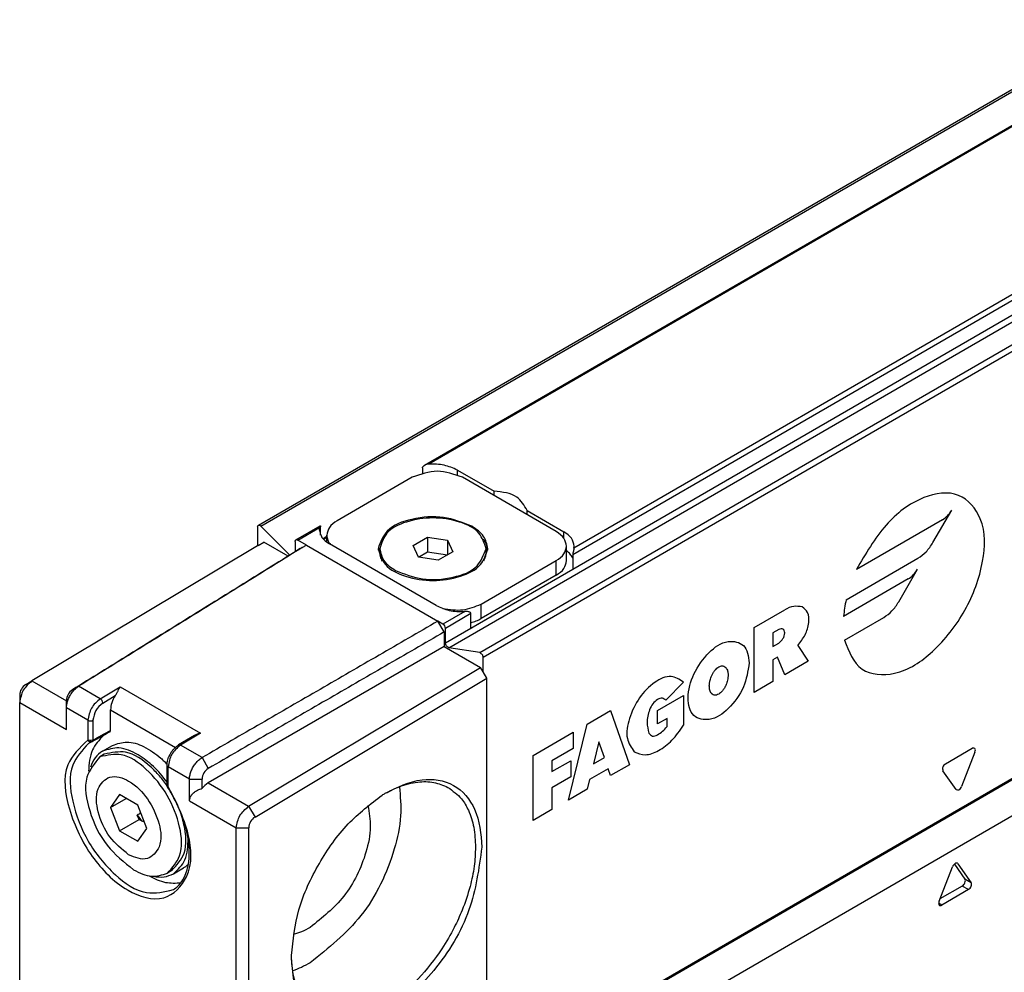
# Model space of a CAD drawing. Header units: millimetres. Extents: x -500 to 1599, y -592 to 328.
# Tile 8 of 25: x -162 to -151, y -44 to -33. Entities that reach past the tile are written whole.
import ezdxf

# ---------------------------------------------------------------- set-up
doc = ezdxf.new("R2010")
doc.units = ezdxf.units.MM

# ---------------------------------------------------------------- blocks, each defined once
blk = doc.blocks.new('CABEZA_ROSCADA_REGLA_S__13', base_point=(-801.092, -246.449))
at = {"color": 7, "linetype": 'Continuous'}
for p, q in [((-745.655, -204.401), (-773.515, -220.526)), ((-760.492, -215.413), (-759.738, -213.469)), ((-759.628, -213.31), (-759.031, -214.158)), ((-759.432, -213.292), (-759.46, -213.266)), ((-759.432, -213.292), (-758.677, -214.363)), ((-759.184, -214.552), (-760.44, -215.28)), ((-758.83, -214.757), (-760.339, -215.63))]:
    blk.add_line(p, q, dxfattribs=at)
at = {"color": 3, "linetype": 'Continuous'}
for p, q in [((-758.83, -214.757), (-759.184, -214.552)), ((-758.677, -214.363), (-759.031, -214.158)), ((-760.339, -215.63), (-760.516, -215.528))]:
    blk.add_line(p, q, dxfattribs=at)
at = {"color": 7, "linetype": 'Continuous'}
for points, knots in [([(-759.46, -213.266), (-759.483, -213.26), (-759.535, -213.247), (-759.616, -213.295), (-759.689, -213.368), (-759.721, -213.435), (-759.738, -213.469)], [0, 0, 0, 0, 0.0687906, 0.1567611, 0.2638863, 0.377522, 0.377522, 0.377522, 0.377522]), ([(-759.184, -214.552), (-759.152, -214.528), (-759.086, -214.477), (-759.028, -214.368), (-758.995, -214.254), (-759.02, -214.187), (-759.031, -214.158)], [0, 0, 0, 0, 0.1182351, 0.2475505, 0.3654103, 0.4568815, 0.4568815, 0.4568815, 0.4568815]), ([(-758.83, -214.757), (-758.799, -214.732), (-758.733, -214.681), (-758.675, -214.572), (-758.642, -214.459), (-758.666, -214.392), (-758.677, -214.363)], [0, 0, 0, 0, 0.1182351, 0.2475505, 0.3654103, 0.4568815, 0.4568815, 0.4568815, 0.4568815]), ([(-760.492, -215.413), (-760.5, -215.44), (-760.514, -215.491), (-760.515, -215.559), (-760.5, -215.615), (-760.473, -215.635), (-760.46, -215.645)], [0, 0, 0, 0, 0.0844958, 0.1555686, 0.2037935, 0.2521987, 0.2521987, 0.2521987, 0.2521987]), ([(-760.46, -215.645), (-760.44, -215.65), (-760.398, -215.66), (-760.359, -215.64), (-760.339, -215.63)], [0, 0, 0, 0, 0.059551, 0.1247891, 0.1247891, 0.1247891, 0.1247891])]:
    blk.add_open_spline(points, degree=3, knots=knots, dxfattribs=at)
blk = doc.blocks.new('REGLA_S-1240-T__14', base_point=(-812.406, -232.303))
at = {"color": 3, "linetype": 'Continuous'}
for p, q in [((-786.432, -201.366), (160.384, 346.627)), ((-786.243, -201.629), (160.573, 346.364)), ((160.573, 322.219), (-786.243, -225.774)), ((-798.781, -194.219), (-335.623, 73.845)), ((-333.906, 72.851), (-789.309, -190.724)), ((-325.281, 68.022), (-781.174, -195.837)), ((-325.563, 68.185), (-781.106, -195.471)), ((-325.55, 67.039), (-788.364, -200.826)), ((-788.174, -201.089), (-325.24, 66.845)), ((-787.692, -191.33), (-787.692, -191.057)), ((-760.838, -195.15), (-759.778, -193.314)), ((-760.299, -193.864), (-765.151, -196.673)), ((-796.708, -195.007), (-795.48, -194.296)), ((-781.682, -194.898), (-781.682, -194.536)), ((-795.066, -194.817), (-795.274, -194.937)), ((-796.213, -195.293), (-788.788, -199.59)), ((-782.106, -196.988), (-782.106, -196.172)), ((-765.738, -198.389), (-761.682, -196.042)), ((-762.768, -198.493), (-761.708, -196.657)), ((-762.229, -197.207), (-765.883, -199.322)), ((-786.349, -199.443), (-786.349, -198.628)), ((-770.933, -199.95), (-769.209, -198.952)), ((-787.278, -199.043), (-788.505, -199.754)), ((-786.927, -199.167), (-788.364, -199.999)), ((-765.823, -200.664), (-763.612, -199.385)), ((-770.933, -203.622), (-770.933, -199.95)), ((-769.541, -200.062), (-769.872, -200.254)), ((-769.872, -200.254), (-769.872, -201.019)), ((-769.872, -201.019), (-769.541, -200.827)), ((-768.473, -200.974), (-767.883, -201.857)), ((-769.607, -201.63), (-769.872, -201.784)), ((-769.872, -201.784), (-769.872, -203.008)), ((-769.209, -202.624), (-769.607, -201.63)), ((-767.883, -201.857), (-769.209, -202.624)), ((-811.711, -202.967), (-809.767, -204.092)), ((-809.078, -203.267), (-809.429, -203.469)), ((-807.857, -203.974), (-809.078, -203.267)), ((-807.857, -203.974), (-806.726, -203.296)), ((-806.726, -203.296), (-802.2, -205.916)), ((-774.931, -203.029), (-775.922, -204.061)), ((-769.872, -203.008), (-770.933, -203.622)), ((-807.713, -204.217), (-807.006, -203.794)), ((-776.382, -204.633), (-774.922, -203.789)), ((-774.922, -203.789), (-774.922, -205.472)), ((-812.406, -204.184), (-809.761, -205.715)), ((-808.552, -205.191), (-809.761, -204.492)), ((-807.279, -204.596), (-803.612, -206.718)), ((-780.364, -205.408), (-779.037, -204.64)), ((-779.037, -204.64), (-777.976, -207.698)), ((-776.382, -205.398), (-776.382, -204.633)), ((-775.851, -205.091), (-776.382, -205.398)), ((-775.851, -205.55), (-775.851, -205.091)), ((-808.552, -205.191), (-808.552, -206.307)), ((-808.269, -205.192), (-808.269, -206.307)), ((-781.425, -209.694), (-780.364, -205.408)), ((-802.2, -205.916), (-803.332, -206.593)), ((-783.415, -207.174), (-781.16, -205.869)), ((-781.16, -205.869), (-781.16, -206.787)), ((-808.41, -206.341), (-808.552, -206.307)), ((-808.269, -206.307), (-808.41, -206.341)), ((-808.378, -206.389), (-808.41, -206.341)), ((-808.284, -206.369), (-808.269, -206.307)), ((-802.111, -207.3), (-803.332, -206.593)), ((-781.16, -206.787), (-782.354, -207.478)), ((-779.7, -206.401), (-780.01, -207.651)), ((-779.391, -207.293), (-779.7, -206.401)), ((-760.127, -207.642), (-758.618, -206.769)), ((-802.111, -207.3), (-801.754, -207.911)), ((-783.415, -210.846), (-783.415, -207.174)), ((-780.01, -207.651), (-779.391, -207.293)), ((-758.465, -206.986), (-759.219, -208.93)), ((-802.817, -208.51), (-804.026, -207.811)), ((-804.026, -208.927), (-804.026, -207.811)), ((-782.354, -208.09), (-781.292, -207.476)), ((-782.354, -207.478), (-782.354, -208.09)), ((-781.292, -207.476), (-781.292, -208.393)), ((-779.17, -207.93), (-780.231, -208.544)), ((-779.037, -208.312), (-779.17, -207.93)), ((-777.976, -207.698), (-779.037, -208.312)), ((-781.292, -208.393), (-782.354, -209.008)), ((-759.526, -209.107), (-760.28, -208.036)), ((-802.817, -208.51), (-802.104, -208.514)), ((-801.757, -208.728), (-799.478, -210.047)), ((-782.354, -209.008), (-782.354, -210.232)), ((-780.231, -208.544), (-780.364, -209.08)), ((-780.364, -209.08), (-781.425, -209.694)), ((-802.817, -209.734), (-800.173, -211.264)), ((-799.478, -210.047), (-799.118, -210.656)), ((-782.354, -210.232), (-783.415, -210.846)), ((-800.173, -211.264), (-799.466, -211.264))]:
    blk.add_line(p, q, dxfattribs=at)
at = {"color": 7, "linetype": 'Continuous'}
for p, q in [((160.532, 322.128), (-786.284, -225.865)), ((-798.929, -194.171), (-335.739, 73.912)), ((-333.965, 72.885), (-789.548, -190.795)), ((-787.692, -191.057), (-785.622, -192.255)), ((-790.238, -191.466), (-794.48, -193.921)), ((-782.106, -194.535), (-787.409, -191.466)), ((-785.622, -192.5), (-785.622, -192.255)), ((-783.752, -193.338), (-781.682, -194.536)), ((-783.752, -193.583), (-783.752, -193.338)), ((-798.971, -194.263), (-798.971, -195.329)), ((-797.144, -195.854), (-798.781, -194.219)), ((-796.808, -194.997), (-795.448, -194.21)), ((-795.48, -194.296), (-795.49, -194.413)), ((-798.935, -195.308), (-798.617, -195.125)), ((-797.247, -195.918), (-798.617, -195.125)), ((-796.849, -195.088), (-796.849, -195.671)), ((-796.213, -195.293), (-796.708, -195.007)), ((-795.066, -194.871), (-795.241, -194.973)), ((-795.066, -195.126), (-795.066, -194.74)), ((-790.186, -195.324), (-789.37, -194.851)), ((-789.37, -194.851), (-788.255, -195.024)), ((-789.37, -194.851), (-789.37, -195.667)), ((-788.255, -195.024), (-788.255, -195.84)), ((-788.255, -195.024), (-787.956, -195.67)), ((-798.971, -195.329), (-811.711, -202.967)), ((-798.935, -195.308), (-798.971, -195.329)), ((-796.566, -195.496), (-796.456, -195.433)), ((-788.894, -198.71), (-794.905, -195.232)), ((-792.071, -195.66), (-792.071, -195.497)), ((-789.888, -195.97), (-790.186, -195.324)), ((-789.888, -195.97), (-789.37, -195.667)), ((-789.37, -195.667), (-788.255, -195.84)), ((-787.956, -195.67), (-788.255, -195.84)), ((-786.071, -195.66), (-786.071, -195.497)), ((-781.52, -196.169), (-781.52, -195.354)), ((-781.106, -195.471), (-781.096, -195.354)), ((-788.772, -196.143), (-789.888, -195.97)), ((-788.255, -195.84), (-788.772, -196.143)), ((-786.349, -198.628), (-782.106, -196.172)), ((-786.927, -199.983), (-781.174, -196.653)), ((-782.106, -196.988), (-786.349, -199.443)), ((-788.435, -200.203), (-788.788, -199.59)), ((-788.505, -199.754), (-788.788, -199.59)), ((-788.364, -200.826), (-788.364, -199.999)), ((-788.435, -200.203), (-788.435, -201.018)), ((-788.435, -201.018), (-801.757, -208.728)), ((-788.435, -201.018), (-786.384, -202.205)), ((-786.432, -201.366), (-788.174, -201.089)), ((-786.243, -202.45), (-786.243, -201.629)), ((-799.478, -210.047), (-786.384, -202.205)), ((-786.243, -202.45), (-786.384, -202.205)), ((-799.118, -210.656), (-786.03, -202.817)), ((-786.03, -202.817), (-786.243, -202.45)), ((-786.03, -225.243), (-786.03, -202.817)), ((-812.058, -203.166), (-811.711, -202.967)), ((-812.406, -203.775), (-812.406, -204.184)), ((-812.406, -222.09), (-812.406, -204.184)), ((-809.761, -204.492), (-809.767, -204.079)), ((-807.279, -205.76), (-807.279, -204.596)), ((-802.542, -206.05), (-803.432, -206.583)), ((-808.338, -206.412), (-808.512, -206.493)), ((-808.378, -206.389), (-808.448, -206.408)), ((-808.378, -206.389), (-808.284, -206.369)), ((-807.727, -206.933), (-807.161, -206.606)), ((-807.627, -207.106), (-807.874, -207.25)), ((-804.085, -208.845), (-804.085, -207.729)), ((-804.053, -208.953), (-804.07, -208.889)), ((-806.764, -209.388), (-807.274, -210.112)), ((-807.274, -210.112), (-806.394, -209.602)), ((-805.743, -209.978), (-806.764, -209.388)), ((-807.274, -210.112), (-806.764, -211.426)), ((-805.233, -211.293), (-805.743, -209.978)), ((-805.668, -210.792), (-805.763, -210.548)), ((-806.764, -211.426), (-805.668, -210.792)), ((-805.479, -210.901), (-805.668, -210.792)), ((-800.173, -229.171), (-800.173, -211.264)), ((-799.466, -229.171), (-799.466, -211.264)), ((-806.764, -211.426), (-805.743, -212.017)), ((-805.743, -212.017), (-805.233, -211.293)), ((-803.82, -213.684), (-804.067, -213.827)), ((-803.72, -213.857), (-803.154, -213.53))]:
    blk.add_line(p, q, dxfattribs=at)
for centre, radius, start, end in [((-789.28, -191.264), 0.541, 93.0856, 119.78), ((-788.647, -199.999), 0.283, 0.0306, 59.9695), ((-811.695, -203.777), 0.711, 120.7468, 179.8298), ((-809.045, -204.08), 0.722, 122.1069, 179.9), ((-801.939, -207.08), 1.193, 102.6548, 120.3526), ((-801.402, -208.518), 0.703, 120.0987, 179.6276), ((-801.09, -209.842), 1.298, 120.9036, 141.3587), ((-803.968, -209.397), 2.133, 212.6799, 224.8811), ((-798.755, -211.266), 0.711, 120.7468, 179.8298)]:
    blk.add_arc(centre, radius, start, end, dxfattribs=at)
at = {"color": 3, "linetype": 'Continuous'}
for centre, radius, start, end in [((-759.056, -199.906), 6.852, 167.2099, 175.1118), ((-808, -204.223), 0.287, 1.0479, 60.1126), ((-808.41, -204.947), 0.283, 239.8507, 299.9143), ((-808.361, -206.214), 0.212, 205.9405, 245.9343)]:
    blk.add_arc(centre, radius, start, end, dxfattribs=at)
at = {"color": 7, "linetype": 'Continuous'}
for points in [[(-787.409, -191.466), (-787.881, -191.296), (-788.824, -190.958), (-789.766, -191.296), (-790.238, -191.466)], [(-789.659, -190.926), (-789.659, -190.977), (-789.659, -191.079), (-789.659, -191.181), (-789.659, -191.232)], [(-781.174, -195.837), (-781.174, -195.905), (-781.174, -196.041), (-781.174, -196.245), (-781.174, -196.449), (-781.174, -196.585), (-781.174, -196.653)], [(-786.927, -199.983), (-786.927, -199.915), (-786.927, -199.779), (-786.927, -199.575), (-786.927, -199.371), (-786.927, -199.235), (-786.927, -199.167)]]:
    blk.add_open_spline(points, degree=3, dxfattribs=at)
for points, knots in [([(-789.659, -190.926), (-789.659, -190.921), (-789.658, -190.906), (-789.646, -190.88), (-789.623, -190.85), (-789.589, -190.82), (-789.562, -190.803), (-789.548, -190.795)], [0, 0, 0, 0, 0.0161355, 0.0436323, 0.0854575, 0.1294828, 0.1788192, 0.1788192, 0.1788192, 0.1788192]), ([(-787.692, -191.057), (-787.936, -190.949), (-788.45, -190.722), (-789.013, -190.724), (-789.309, -190.724)], [0, 0, 0, 0, 0.791588, 1.666828, 1.666828, 1.666828, 1.666828]), ([(-783.752, -193.338), (-783.923, -193.054), (-784.334, -192.371), (-785.147, -192.298), (-785.622, -192.255)], [0, 0, 0, 0, 0.94613, 2.278226, 2.278226, 2.278226, 2.278226]), ([(-794.48, -193.921), (-794.648, -194.031), (-794.951, -194.231), (-795.031, -194.582), (-795.066, -194.74)], [0, 0, 0, 0, 0.573572, 1.041979, 1.041979, 1.041979, 1.041979]), ([(-786.879, -194.228), (-787.403, -194.024), (-788.493, -193.599), (-790.161, -193.749), (-791.703, -194.267), (-792.032, -195.132), (-792.171, -195.497)], [0, 0, 0, 0, 1.661471, 3.455453, 4.99559, 6.12102, 6.12102, 6.12102, 6.12102]), ([(-786.071, -195.497), (-786.174, -195.183), (-786.415, -194.452), (-787.655, -193.901), (-789.071, -193.685), (-790.487, -193.901), (-791.727, -194.452), (-791.968, -195.183), (-792.071, -195.497)], [0, 0, 0, 0, 0.956691, 2.225392, 3.743318, 5.261244, 6.529945, 7.486636, 7.486636, 7.486636, 7.486636]), ([(-798.971, -194.263), (-798.969, -194.243), (-798.967, -194.207), (-798.941, -194.182), (-798.929, -194.171)], [0, 0, 0, 0, 0.0570879, 0.1036576, 0.1036576, 0.1036576, 0.1036576]), ([(-798.929, -194.171), (-798.905, -194.167), (-798.849, -194.157), (-798.806, -194.197), (-798.781, -194.219)], [0, 0, 0, 0, 0.0695574, 0.1640678, 0.1640678, 0.1640678, 0.1640678]), ([(-795.49, -194.413), (-795.455, -194.571), (-795.376, -194.922), (-795.072, -195.122), (-794.905, -195.232)], [0, 0, 0, 0, 0.468406, 1.041979, 1.041979, 1.041979, 1.041979]), ([(-795.48, -194.296), (-795.478, -194.287), (-795.474, -194.266), (-795.466, -194.239), (-795.456, -194.22), (-795.45, -194.212), (-795.448, -194.21)], [0, 0, 0, 0, 0.02903353, 0.06181544, 0.0842009, 0.09287434, 0.09287434, 0.09287434, 0.09287434]), ([(-795.448, -194.21), (-795.444, -194.207), (-795.436, -194.201), (-795.417, -194.21), (-795.414, -194.233), (-795.413, -194.249), (-795.413, -194.256)], [0, 0, 0, 0, 0.01509416, 0.0279676, 0.05406806, 0.07732679, 0.07732679, 0.07732679, 0.07732679]), ([(-795.413, -194.733), (-795.413, -194.722), (-795.413, -194.699), (-795.413, -194.608), (-795.413, -194.46), (-795.413, -194.324), (-795.413, -194.256)], [0, 0, 0, 0, 0.0345154, 0.0690307, 0.2729026, 0.4767745, 0.4767745, 0.4767745, 0.4767745]), ([(-785.971, -195.497), (-786.026, -195.252), (-786.149, -194.708), (-786.62, -194.399), (-786.879, -194.228)], [0, 0, 0, 0, 0.72603, 1.615067, 1.615067, 1.615067, 1.615067]), ([(-781.52, -195.354), (-781.556, -195.196), (-781.635, -194.845), (-781.939, -194.645), (-782.106, -194.535)], [0, 0, 0, 0, 0.468406, 1.041979, 1.041979, 1.041979, 1.041979]), ([(-781.096, -195.354), (-781.132, -195.197), (-781.211, -194.845), (-781.515, -194.646), (-781.682, -194.536)], [0, 0, 0, 0, 0.468406, 1.041979, 1.041979, 1.041979, 1.041979]), ([(-796.849, -195.088), (-796.848, -195.068), (-796.846, -195.032), (-796.82, -195.007), (-796.808, -194.997)], [0, 0, 0, 0, 0.0570879, 0.1036576, 0.1036576, 0.1036576, 0.1036576]), ([(-796.808, -194.997), (-796.793, -194.992), (-796.758, -194.981), (-796.726, -194.997), (-796.708, -195.007)], [0, 0, 0, 0, 0.0468022, 0.1042475, 0.1042475, 0.1042475, 0.1042475]), ([(-795.066, -194.74), (-795.055, -194.833), (-795.032, -195.027), (-794.913, -195.182), (-794.85, -195.263)], [0, 0, 0, 0, 0.2757597, 0.5755629, 0.5755629, 0.5755629, 0.5755629]), ([(-791.92, -194.952), (-791.985, -195.051), (-792.112, -195.242), (-792.15, -195.468), (-792.168, -195.579)], [0, 0, 0, 0, 0.3494308, 0.6804375, 0.6804375, 0.6804375, 0.6804375]), ([(-785.974, -195.579), (-785.993, -195.469), (-786.03, -195.243), (-786.157, -195.051), (-786.222, -194.952)], [0, 0, 0, 0, 0.3296033, 0.6804632, 0.6804632, 0.6804632, 0.6804632]), ([(-796.566, -195.496), (-797.637, -196.16), (-799.78, -197.488), (-802.995, -199.481), (-806.211, -201.474), (-808.356, -202.804), (-809.429, -203.469)], [0, 0, 0, 0, 3.780475, 7.56095, 11.348122, 15.132691, 15.132691, 15.132691, 15.132691]), ([(-796.456, -195.433), (-797.486, -196.075), (-799.545, -197.359), (-802.681, -199.302), (-805.859, -201.272), (-808.005, -202.602), (-809.078, -203.267)], [0, 0, 0, 0, 3.640379, 7.280749, 11.068355, 14.855965, 14.855965, 14.855965, 14.855965]), ([(-796.456, -195.433), (-796.445, -195.426), (-796.423, -195.414), (-796.371, -195.384), (-796.301, -195.344), (-796.242, -195.31), (-796.213, -195.293)], [0, 0, 0, 0, 0.0382319, 0.0764639, 0.1784157, 0.2803675, 0.2803675, 0.2803675, 0.2803675]), ([(-792.171, -195.497), (-792.064, -195.822), (-791.816, -196.577), (-790.534, -197.147), (-789.071, -197.37), (-787.608, -197.147), (-786.326, -196.577), (-786.078, -195.822), (-785.971, -195.497)], [0, 0, 0, 0, 0.988581, 2.299572, 3.868095, 5.436619, 6.74761, 7.736191, 7.736191, 7.736191, 7.736191]), ([(-792.071, -195.497), (-792.018, -195.734), (-791.899, -196.261), (-791.443, -196.56), (-791.192, -196.725)], [0, 0, 0, 0, 0.70261, 1.562968, 1.562968, 1.562968, 1.562968]), ([(-791.92, -196.205), (-791.963, -196.117), (-792.05, -195.946), (-792.064, -195.754), (-792.071, -195.66)], [0, 0, 0, 0, 0.2905108, 0.5703047, 0.5703047, 0.5703047, 0.5703047]), ([(-791.192, -196.725), (-790.685, -196.923), (-789.63, -197.334), (-788.016, -197.189), (-786.524, -196.688), (-786.206, -195.851), (-786.071, -195.497)], [0, 0, 0, 0, 1.607876, 3.343987, 4.834442, 5.923568, 5.923568, 5.923568, 5.923568]), ([(-786.071, -195.66), (-786.078, -195.754), (-786.093, -195.946), (-786.179, -196.117), (-786.223, -196.205)], [0, 0, 0, 0, 0.2798043, 0.5703049, 0.5703049, 0.5703049, 0.5703049]), ([(-782.106, -196.172), (-781.939, -196.062), (-781.635, -195.863), (-781.556, -195.512), (-781.52, -195.354)], [0, 0, 0, 0, 0.573572, 1.041979, 1.041979, 1.041979, 1.041979]), ([(-781.174, -196.013), (-781.217, -195.941), (-781.309, -195.79), (-781.447, -195.679), (-781.52, -195.62)], [0, 0, 0, 0, 0.2489913, 0.5274307, 0.5274307, 0.5274307, 0.5274307]), ([(-781.106, -195.471), (-781.111, -195.498), (-781.122, -195.552), (-781.142, -195.643), (-781.165, -195.737), (-781.171, -195.807), (-781.174, -195.837)], [0, 0, 0, 0, 0.0824598, 0.1631308, 0.2800658, 0.3724617, 0.3724617, 0.3724617, 0.3724617]), ([(-782.106, -196.988), (-781.939, -196.878), (-781.635, -196.678), (-781.556, -196.327), (-781.52, -196.169)], [0, 0, 0, 0, 0.573572, 1.041979, 1.041979, 1.041979, 1.041979]), ([(-788.894, -198.71), (-788.65, -198.818), (-788.136, -199.045), (-787.573, -199.044), (-787.278, -199.043)], [0, 0, 0, 0, 0.791588, 1.666828, 1.666828, 1.666828, 1.666828]), ([(-788.517, -198.882), (-788.134, -198.937), (-787.388, -199.045), (-786.689, -198.764), (-786.349, -198.628)], [0, 0, 0, 0, 1.137157, 2.217642, 2.217642, 2.217642, 2.217642]), ([(-788.788, -199.59), (-789.897, -200.232), (-792.116, -201.516), (-795.445, -203.443), (-798.777, -205.371), (-800.999, -206.657), (-802.111, -207.3)], [0, 0, 0, 0, 3.844463, 7.688926, 11.540639, 15.392349, 15.392349, 15.392349, 15.392349]), ([(-786.927, -199.167), (-786.935, -199.146), (-786.95, -199.103), (-787.011, -199.077), (-787.081, -199.055), (-787.17, -199.042), (-787.241, -199.043), (-787.278, -199.043)], [0, 0, 0, 0, 0.0637659, 0.132437, 0.1843987, 0.2871357, 0.3979618, 0.3979618, 0.3979618, 0.3979618]), ([(-786.927, -199.677), (-786.825, -199.647), (-786.624, -199.588), (-786.439, -199.491), (-786.349, -199.443)], [0, 0, 0, 0, 0.3193034, 0.6252407, 0.6252407, 0.6252407, 0.6252407]), ([(-788.435, -200.203), (-789.544, -200.844), (-791.762, -202.128), (-795.092, -204.055), (-798.422, -205.982), (-800.644, -207.268), (-801.754, -207.911)], [0, 0, 0, 0, 3.844463, 7.688926, 11.540199, 15.388824, 15.388824, 15.388824, 15.388824]), ([(-788.174, -201.089), (-788.223, -201.062), (-788.327, -201.005), (-788.351, -200.888), (-788.364, -200.826)], [0, 0, 0, 0, 0.1603525, 0.3392879, 0.3392879, 0.3392879, 0.3392879]), ([(-786.432, -201.366), (-786.383, -201.393), (-786.279, -201.451), (-786.255, -201.568), (-786.243, -201.629)], [0, 0, 0, 0, 0.1603525, 0.3392879, 0.3392879, 0.3392879, 0.3392879]), ([(-811.711, -202.967), (-811.899, -203.129), (-812.274, -203.453), (-812.362, -203.941), (-812.406, -204.184)], [0, 0, 0, 0, 0.72207, 1.440202, 1.440202, 1.440202, 1.440202]), ([(-809.761, -204.492), (-809.759, -204.452), (-809.756, -204.371), (-809.729, -204.211), (-809.669, -204.015), (-809.564, -203.793), (-809.429, -203.588), (-809.294, -203.436), (-809.175, -203.332), (-809.11, -203.288), (-809.078, -203.267)], [0, 0, 0, 0, 0.118568, 0.244947, 0.483476, 0.732085, 0.979995, 1.217224, 1.338664, 1.452747, 1.452747, 1.452747, 1.452747]), ([(-807.006, -203.794), (-806.979, -203.75), (-806.923, -203.661), (-806.855, -203.528), (-806.791, -203.404), (-806.747, -203.331), (-806.726, -203.296)], [0, 0, 0, 0, 0.1542313, 0.3160376, 0.4482133, 0.57126, 0.57126, 0.57126, 0.57126]), ([(-807.006, -203.794), (-807.084, -203.924), (-807.232, -204.173), (-807.264, -204.459), (-807.279, -204.596)], [0, 0, 0, 0, 0.4493539, 0.8557103, 0.8557103, 0.8557103, 0.8557103]), ([(-809.767, -204.596), (-809.765, -204.579), (-809.76, -204.544), (-809.761, -204.509), (-809.761, -204.492)], [0, 0, 0, 0, 0.0524032, 0.1045283, 0.1045283, 0.1045283, 0.1045283]), ([(-809.761, -205.715), (-809.761, -205.666), (-809.761, -205.576), (-809.761, -205.444), (-809.762, -205.303), (-809.763, -205.157), (-809.764, -205.005), (-809.765, -204.86), (-809.766, -204.724), (-809.767, -204.635), (-809.767, -204.596)], [0, 0, 0, 0, 0.145507, 0.270792, 0.397007, 0.566974, 0.709701, 0.854229, 1.001189, 1.119014, 1.119014, 1.119014, 1.119014]), ([(-807.681, -206.051), (-807.918, -206.309), (-808.439, -206.877), (-808.489, -207.651), (-808.516, -208.073)], [0, 0, 0, 0, 1.021175, 2.246161, 2.246161, 2.246161, 2.246161]), ([(-807.321, -205.852), (-807.404, -205.898), (-807.569, -205.989), (-807.799, -206.116), (-808.048, -206.254), (-808.213, -206.345), (-808.314, -206.401)], [0, 0, 0, 0, 0.282322, 0.566924, 0.789535, 1.133865, 1.133865, 1.133865, 1.133865]), ([(-807.321, -205.852), (-807.314, -205.847), (-807.304, -205.84), (-807.29, -205.821), (-807.282, -205.796), (-807.28, -205.773), (-807.279, -205.76)], [0, 0, 0, 0, 0.0260129, 0.0373489, 0.0686526, 0.1058803, 0.1058803, 0.1058803, 0.1058803]), ([(-805.723, -207.133), (-806.081, -206.952), (-806.73, -206.624), (-807.418, -206.838), (-807.727, -206.933)], [0, 0, 0, 0, 1.148906, 2.08495, 2.08495, 2.08495, 2.08495]), ([(-807.161, -206.606), (-806.893, -206.515), (-806.311, -206.318), (-805.316, -206.663), (-804.662, -207.12), (-804.252, -207.499), (-804.14, -207.614), (-804.083, -207.672)], [0, 0, 0, 0, 0.829099, 1.801441, 2.988824, 3.229075, 3.472229, 3.472229, 3.472229, 3.472229]), ([(-804.085, -207.729), (-804.082, -207.672), (-804.077, -207.569), (-804.042, -207.419), (-803.989, -207.258), (-803.907, -207.088), (-803.798, -206.921), (-803.688, -206.789), (-803.567, -206.674), (-803.48, -206.616), (-803.432, -206.583)], [0, 0, 0, 0, 0.171594, 0.308072, 0.458642, 0.681085, 0.870633, 1.056648, 1.194816, 1.369664, 1.369664, 1.369664, 1.369664]), ([(-807.874, -207.25), (-808.175, -207.62), (-808.888, -208.499), (-808.489, -210.449), (-807.626, -212.308), (-806.508, -213.206), (-805.971, -213.637)], [0, 0, 0, 0, 1.374363, 3.258967, 5.456172, 7.491677, 7.491677, 7.491677, 7.491677]), ([(-807.727, -206.933), (-807.878, -207.047), (-808.192, -207.283), (-808.34, -207.648), (-808.416, -207.838)], [0, 0, 0, 0, 0.555662, 1.156696, 1.156696, 1.156696, 1.156696]), ([(-804.067, -213.827), (-803.79, -213.515), (-803.143, -212.788), (-803.329, -211.081), (-803.991, -209.393), (-805.125, -207.978), (-806.513, -206.966), (-807.465, -207.165), (-807.874, -207.25)], [0, 0, 0, 0, 1.208124, 2.813658, 4.736198, 6.658738, 8.264271, 9.472395, 9.472395, 9.472395, 9.472395]), ([(-804.063, -208.921), (-804.21, -208.716), (-804.501, -208.313), (-805.223, -207.594), (-806.266, -206.82), (-807.218, -207.02), (-807.627, -207.106)], [0, 0, 0, 0, 0.752737, 1.485076, 3.090609, 4.298733, 4.298733, 4.298733, 4.298733]), ([(-804.085, -208.685), (-804.327, -208.372), (-804.794, -207.77), (-805.421, -207.34), (-805.723, -207.133)], [0, 0, 0, 0, 1.17786, 2.26878, 2.26878, 2.26878, 2.26878]), ([(-802.817, -208.51), (-802.816, -208.471), (-802.813, -208.389), (-802.784, -208.231), (-802.722, -208.035), (-802.613, -207.815), (-802.474, -207.613), (-802.334, -207.464), (-802.211, -207.362), (-802.143, -207.32), (-802.111, -207.3)], [0, 0, 0, 0, 0.118443, 0.244528, 0.482429, 0.730713, 0.979012, 1.217656, 1.340391, 1.456148, 1.456148, 1.456148, 1.456148]), ([(-806.254, -212.782), (-805.887, -212.94), (-805.204, -213.234), (-804.321, -212.252), (-804.496, -210.929), (-805.109, -209.613), (-806.053, -208.617), (-807.318, -208.182), (-808.182, -209.149), (-808.006, -210.471), (-807.43, -211.82), (-806.637, -212.468), (-806.254, -212.782)], [0, 0, 0, 0, 1.081612, 2.011886, 3.297102, 4.859806, 6.324148, 7.405858, 8.336175, 9.621289, 11.184019, 12.648433, 12.648433, 12.648433, 12.648433]), ([(-791.763, -209.311), (-791.091, -208.976), (-789.874, -208.37), (-787.801, -208.66), (-786.467, -210.269), (-786.365, -211.615), (-786.309, -212.356)], [0, 0, 0, 0, 2.214903, 4.013032, 5.799761, 7.992372, 7.992372, 7.992372, 7.992372]), ([(-804.07, -208.889), (-804.074, -208.882), (-804.082, -208.869), (-804.084, -208.853), (-804.085, -208.845)], [0, 0, 0, 0, 0.02297938, 0.04730198, 0.04730198, 0.04730198, 0.04730198]), ([(-803.729, -214.757), (-803.639, -214.694), (-803.429, -214.546), (-803.146, -214.171), (-802.947, -213.688), (-802.836, -213.1), (-802.814, -212.315), (-802.951, -211.473), (-803.185, -210.702), (-803.411, -210.133), (-803.685, -209.556), (-803.92, -209.171), (-804.053, -208.953)], [0, 0, 0, 0, 0.328503, 0.770263, 1.385032, 1.87863, 2.560542, 3.728883, 4.418155, 4.976065, 5.566557, 6.329932, 6.329932, 6.329932, 6.329932]), ([(-802.817, -209.734), (-802.817, -209.632), (-802.817, -209.428), (-802.817, -209.122), (-802.817, -208.816), (-802.817, -208.612), (-802.817, -208.51)], [0, 0, 0, 0, 0.305808, 0.611616, 0.917424, 1.223231, 1.223231, 1.223231, 1.223231]), ([(-802.817, -209.734), (-802.815, -209.699), (-802.81, -209.617), (-802.765, -209.505), (-802.692, -209.393), (-802.601, -209.298), (-802.489, -209.211), (-802.366, -209.138), (-802.236, -209.077), (-802.146, -209.045), (-802.104, -209.031)], [0, 0, 0, 0, 0.104178, 0.244833, 0.353905, 0.504513, 0.637224, 0.779375, 0.933566, 1.065769, 1.065769, 1.065769, 1.065769]), ([(-802.104, -209.031), (-802.104, -208.945), (-802.104, -208.772), (-802.104, -208.6), (-802.104, -208.514)], [0, 0, 0, 0, 0.2585172, 0.5170345, 0.5170345, 0.5170345, 0.5170345]), ([(-790.967, -208.942), (-790.917, -209.491), (-790.811, -210.677), (-791.38, -213.225), (-792.841, -216.35), (-794.974, -218.062), (-796.001, -218.885)], [0, 0, 0, 0, 1.643403, 3.552618, 7.764625, 11.669833, 11.669833, 11.669833, 11.669833]), ([(-791.763, -209.311), (-791.499, -209.178), (-790.92, -208.886), (-789.991, -208.651), (-789.032, -208.638), (-788.489, -208.868), (-788.227, -208.978)], [0, 0, 0, 0, 0.883187, 1.94236, 2.850942, 3.696008, 3.696008, 3.696008, 3.696008]), ([(-788.227, -208.978), (-787.952, -209.176), (-787.471, -209.523), (-787.007, -210.338), (-786.715, -211.265), (-786.682, -211.98), (-786.665, -212.358)], [0, 0, 0, 0, 1.003124, 1.754489, 2.763901, 3.89417, 3.89417, 3.89417, 3.89417]), ([(-797.065, -218.472), (-796.966, -217.605), (-796.757, -215.78), (-795.57, -213.266), (-794.007, -211.008), (-792.605, -209.929), (-791.937, -209.414)], [0, 0, 0, 0, 2.603734, 5.476775, 8.236077, 10.753311, 10.753311, 10.753311, 10.753311]), ([(-791.937, -209.414), (-791.908, -209.397), (-791.849, -209.363), (-791.791, -209.328), (-791.763, -209.311)], [0, 0, 0, 0, 0.1017023, 0.2027349, 0.2027349, 0.2027349, 0.2027349]), ([(-803.82, -213.684), (-803.541, -213.373), (-802.893, -212.648), (-803.037, -211.443), (-803.242, -210.611), (-803.355, -210.301), (-803.413, -210.145)], [0, 0, 0, 0, 1.208124, 2.813658, 3.30161, 3.80044, 3.80044, 3.80044, 3.80044]), ([(-800.173, -211.264), (-800.129, -211.021), (-800.041, -210.533), (-799.666, -210.209), (-799.478, -210.047)], [0, 0, 0, 0, 0.718132, 1.440202, 1.440202, 1.440202, 1.440202]), ([(-792.739, -209.995), (-792.672, -210.397), (-792.525, -211.282), (-792.915, -213.085), (-793.906, -215.209), (-795.32, -216.344), (-796.001, -216.89)], [0, 0, 0, 0, 1.215016, 2.666687, 5.457208, 8.044469, 8.044469, 8.044469, 8.044469]), ([(-805.571, -210.421), (-805.603, -210.442), (-805.667, -210.485), (-805.73, -210.527), (-805.763, -210.548)], [0, 0, 0, 0, 0.113432, 0.2294229, 0.2294229, 0.2294229, 0.2294229]), ([(-805.479, -210.901), (-805.466, -210.895), (-805.44, -210.881), (-805.414, -210.868), (-805.401, -210.861)], [0, 0, 0, 0, 0.04406606, 0.08787635, 0.08787635, 0.08787635, 0.08787635]), ([(-803.72, -213.857), (-803.469, -213.615), (-802.909, -213.074), (-802.903, -212.287), (-802.899, -211.854)], [0, 0, 0, 0, 1.008487, 2.247289, 2.247289, 2.247289, 2.247289]), ([(-786.309, -212.356), (-786.475, -213.56), (-786.822, -216.081), (-788.833, -219.347), (-791.34, -221.716), (-794.276, -222.829), (-796.873, -221.258), (-796.997, -219.464), (-797.065, -218.472)], [0, 0, 0, 0, 3.613213, 7.572241, 11.178887, 13.962984, 16.246211, 19.067257, 19.067257, 19.067257, 19.067257]), ([(-786.665, -212.358), (-786.682, -212.719), (-786.715, -213.468), (-786.975, -214.665), (-787.362, -215.819), (-787.9, -216.995), (-788.674, -218.33), (-789.678, -219.611), (-790.971, -220.814), (-792.079, -221.539), (-793.214, -221.969), (-794.102, -222.117), (-794.953, -222.028), (-795.406, -221.798), (-795.592, -221.704)], [0, 0, 0, 0, 1.08317, 2.244728, 3.6597, 4.726163, 6.11943, 8.285401, 9.573962, 11.410961, 12.211087, 13.197722, 14.092352, 14.714552, 14.714552, 14.714552, 14.714552]), ([(-802.882, -213.322), (-802.924, -213.361), (-803.008, -213.439), (-803.105, -213.5), (-803.154, -213.53)], [0, 0, 0, 0, 0.1718955, 0.3434184, 0.3434184, 0.3434184, 0.3434184]), ([(-805.971, -213.637), (-805.631, -213.809), (-805.015, -214.121), (-804.361, -213.919), (-804.067, -213.827)], [0, 0, 0, 0, 1.09146, 1.980703, 1.980703, 1.980703, 1.980703]), ([(-805.101, -213.974), (-804.795, -214.127), (-804.227, -214.412), (-803.596, -214.384), (-803.305, -214.371)], [0, 0, 0, 0, 1.00692, 1.866425, 1.866425, 1.866425, 1.866425]), ([(-804.848, -214.004), (-804.645, -214.032), (-804.255, -214.087), (-803.893, -213.932), (-803.72, -213.857)], [0, 0, 0, 0, 0.601221, 1.157032, 1.157032, 1.157032, 1.157032]), ([(-796.001, -216.89), (-796.16, -216.977), (-796.465, -217.142), (-796.799, -217.239), (-796.958, -217.285)], [0, 0, 0, 0, 0.542376, 1.038676, 1.038676, 1.038676, 1.038676]), ([(-795.592, -221.704), (-795.857, -221.495), (-796.322, -221.13), (-796.719, -220.379), (-796.998, -219.52), (-797.039, -218.87), (-797.065, -218.472)], [0, 0, 0, 0, 0.998031, 1.752704, 2.504805, 3.69534, 3.69534, 3.69534, 3.69534]), ([(-796.001, -218.885), (-796.165, -218.976), (-796.483, -219.152), (-796.823, -219.283), (-796.988, -219.346)], [0, 0, 0, 0, 0.561722, 1.090741, 1.090741, 1.090741, 1.090741])]:
    blk.add_open_spline(points, degree=3, knots=knots, dxfattribs=at)
at = {"color": 3, "linetype": 'Continuous'}
for points, knots in [([(-765.823, -200.664), (-765.581, -201.311), (-765.105, -202.584), (-762.684, -202.721), (-760.653, -201.285), (-758.9, -199.052), (-757.934, -196.426), (-757.819, -193.942), (-759.317, -192.13), (-761.681, -192.531), (-763.697, -194.146), (-764.645, -195.793), (-765.151, -196.673)], [0, 0, 0, 0, 1.904736, 3.747458, 6.219116, 9.193008, 12.134813, 14.531522, 16.333976, 18.298013, 20.927538, 23.948321, 23.948321, 23.948321, 23.948321]), ([(-760.299, -193.864), (-760.2, -193.793), (-759.991, -193.644), (-759.851, -193.428), (-759.778, -193.314)], [0, 0, 0, 0, 0.3622427, 0.7633866, 0.7633866, 0.7633866, 0.7633866]), ([(-761.682, -196.042), (-761.521, -195.927), (-761.183, -195.684), (-760.957, -195.334), (-760.838, -195.15)], [0, 0, 0, 0, 0.587421, 1.237924, 1.237924, 1.237924, 1.237924]), ([(-762.229, -197.207), (-762.13, -197.136), (-761.921, -196.987), (-761.781, -196.771), (-761.708, -196.657)], [0, 0, 0, 0, 0.3622427, 0.7633866, 0.7633866, 0.7633866, 0.7633866]), ([(-768.225, -198.787), (-768.381, -198.761), (-768.725, -198.704), (-769.038, -198.864), (-769.209, -198.952)], [0, 0, 0, 0, 0.462855, 1.021489, 1.021489, 1.021489, 1.021489]), ([(-768.473, -200.974), (-768.32, -200.775), (-768.019, -200.384), (-767.827, -199.736), (-767.822, -199.1), (-768.103, -198.882), (-768.225, -198.787)], [0, 0, 0, 0, 0.746711, 1.459661, 2.034873, 2.477654, 2.477654, 2.477654, 2.477654]), ([(-763.612, -199.385), (-763.451, -199.27), (-763.113, -199.027), (-762.887, -198.677), (-762.768, -198.493)], [0, 0, 0, 0, 0.587421, 1.237924, 1.237924, 1.237924, 1.237924]), ([(-769.541, -200.827), (-769.455, -200.75), (-769.285, -200.595), (-769.17, -200.303), (-769.278, -199.977), (-769.453, -200.034), (-769.541, -200.062)], [0, 0, 0, 0, 0.341132, 0.681934, 0.91711, 1.152763, 1.152763, 1.152763, 1.152763]), ([(-771.21, -201.946), (-771.256, -201.567), (-771.341, -200.861), (-772.577, -200.606), (-773.59, -201.384), (-774.387, -202.522), (-774.761, -203.779), (-774.513, -205.033), (-773.297, -205.281), (-772.287, -204.502), (-771.443, -203.38), (-771.286, -202.413), (-771.21, -201.946)], [0, 0, 0, 0, 1.032303, 1.923031, 3.154546, 4.649763, 6.0487, 7.081097, 7.971866, 9.203285, 10.698526, 12.097533, 12.097533, 12.097533, 12.097533]), ([(-772.935, -202.179), (-772.943, -202.184), (-772.961, -202.195), (-773.013, -202.231), (-773.093, -202.301), (-773.188, -202.413), (-773.275, -202.549), (-773.338, -202.675), (-773.388, -202.804), (-773.429, -202.941), (-773.455, -203.077), (-773.466, -203.203), (-773.466, -203.313), (-773.452, -203.435), (-773.42, -203.546), (-773.377, -203.628), (-773.336, -203.68), (-773.28, -203.73), (-773.191, -203.773), (-773.059, -203.769), (-772.941, -203.718), (-772.847, -203.651), (-772.755, -203.565), (-772.661, -203.448), (-772.587, -203.325), (-772.534, -203.216), (-772.494, -203.12), (-772.453, -202.994), (-772.419, -202.845), (-772.403, -202.696), (-772.404, -202.568), (-772.415, -202.479), (-772.434, -202.396), (-772.46, -202.319), (-772.501, -202.249), (-772.556, -202.184), (-772.643, -202.125), (-772.779, -202.113), (-772.872, -202.145), (-772.922, -202.173), (-772.931, -202.177), (-772.935, -202.179)], [0, 0, 0, 0, 0.028352, 0.063327, 0.189374, 0.346192, 0.502333, 0.672228, 0.76901, 0.916725, 1.100362, 1.183056, 1.297032, 1.429247, 1.549544, 1.640424, 1.705978, 1.746999, 1.866047, 1.989169, 2.131872, 2.244905, 2.33515, 2.507414, 2.694351, 2.764509, 2.870779, 3.005833, 3.163377, 3.327318, 3.454746, 3.54497, 3.595411, 3.709473, 3.789603, 3.837607, 3.964128, 4.090165, 4.235224, 4.249395, 4.263567, 4.263567, 4.263567, 4.263567]), ([(-774.931, -203.029), (-775.156, -202.884), (-775.671, -202.555), (-776.668, -203.06), (-777.464, -203.902), (-778.002, -205.006), (-778.235, -206.159), (-777.869, -206.732), (-777.713, -206.977)], [0, 0, 0, 0, 0.758149, 1.726476, 2.960152, 4.264547, 5.397614, 6.244208, 6.244208, 6.244208, 6.244208]), ([(-807.857, -203.974), (-808.045, -204.136), (-808.42, -204.461), (-808.508, -204.948), (-808.552, -205.191)], [0, 0, 0, 0, 0.72207, 1.440202, 1.440202, 1.440202, 1.440202]), ([(-775.922, -204.061), (-775.985, -204.012), (-776.124, -203.901), (-776.424, -204.022), (-776.674, -204.252), (-776.786, -204.477), (-776.844, -204.595)], [0, 0, 0, 0, 0.224844, 0.500625, 0.856807, 1.246729, 1.246729, 1.246729, 1.246729]), ([(-807.713, -204.217), (-807.864, -204.348), (-808.164, -204.607), (-808.234, -204.997), (-808.269, -205.192)], [0, 0, 0, 0, 0.578002, 1.152718, 1.152718, 1.152718, 1.152718]), ([(-776.844, -204.595), (-776.913, -204.838), (-777.038, -205.278), (-776.923, -205.719), (-776.871, -205.917)], [0, 0, 0, 0, 0.739618, 1.343848, 1.343848, 1.343848, 1.343848]), ([(-777.713, -206.977), (-777.505, -207.054), (-777.044, -207.223), (-776.257, -206.903), (-775.515, -206.327), (-775.127, -205.767), (-774.922, -205.472)], [0, 0, 0, 0, 0.644783, 1.42948, 2.387395, 3.457438, 3.457438, 3.457438, 3.457438]), ([(-776.382, -206.01), (-776.287, -205.948), (-776.091, -205.818), (-775.933, -205.642), (-775.851, -205.55)], [0, 0, 0, 0, 0.3371186, 0.7049468, 0.7049468, 0.7049468, 0.7049468]), ([(-808.269, -206.307), (-808.198, -206.268), (-808.056, -206.19), (-807.82, -206.059), (-807.561, -205.916), (-807.373, -205.812), (-807.279, -205.76)], [0, 0, 0, 0, 0.243208, 0.486414, 0.808691, 1.130965, 1.130965, 1.130965, 1.130965]), ([(-776.871, -205.917), (-776.81, -205.987), (-776.676, -206.141), (-776.485, -206.056), (-776.382, -206.01)], [0, 0, 0, 0, 0.2530336, 0.5550233, 0.5550233, 0.5550233, 0.5550233]), ([(-808.552, -206.307), (-809.01, -206.742), (-810.1, -207.778), (-809.66, -210.458), (-808.471, -212.903), (-806.655, -214.792), (-804.289, -215.623), (-802.588, -213.911), (-802.771, -211.376), (-803.58, -209.798), (-804.026, -208.927)], [0, 0, 0, 0, 1.803069, 4.295265, 7.268676, 10.040174, 12.103324, 13.856267, 16.240934, 19.183597, 19.183597, 19.183597, 19.183597]), ([(-808.512, -206.493), (-808.869, -206.881), (-809.702, -207.785), (-809.474, -209.948), (-808.639, -212.083), (-807.204, -213.871), (-805.442, -215.145), (-804.243, -214.874), (-803.729, -214.757)], [0, 0, 0, 0, 1.522734, 3.549172, 5.98237, 8.415569, 10.442007, 11.964741, 11.964741, 11.964741, 11.964741]), ([(-803.332, -206.593), (-803.52, -206.756), (-803.895, -207.08), (-803.983, -207.567), (-804.026, -207.811)], [0, 0, 0, 0, 0.72207, 1.440202, 1.440202, 1.440202, 1.440202]), ([(-803.332, -206.593), (-803.35, -206.584), (-803.382, -206.567), (-803.417, -206.578), (-803.432, -206.583)], [0, 0, 0, 0, 0.0578447, 0.1044399, 0.1044399, 0.1044399, 0.1044399]), ([(-758.465, -206.986), (-758.446, -206.9), (-758.412, -206.75), (-758.556, -206.763), (-758.618, -206.769)], [0, 0, 0, 0, 0.2036598, 0.3571808, 0.3571808, 0.3571808, 0.3571808]), ([(-804.026, -207.811), (-804.035, -207.805), (-804.051, -207.795), (-804.07, -207.774), (-804.083, -207.752), (-804.084, -207.736), (-804.085, -207.729)], [0, 0, 0, 0, 0.0304324, 0.0576758, 0.0821901, 0.1050977, 0.1050977, 0.1050977, 0.1050977]), ([(-760.127, -207.642), (-760.192, -207.701), (-760.311, -207.808), (-760.29, -207.965), (-760.28, -208.036)], [0, 0, 0, 0, 0.2443305, 0.4481876, 0.4481876, 0.4481876, 0.4481876]), ([(-804.026, -208.927), (-804.034, -208.922), (-804.05, -208.912), (-804.063, -208.897), (-804.07, -208.889)], [0, 0, 0, 0, 0.02535216, 0.05766118, 0.05766118, 0.05766118, 0.05766118]), ([(-804.053, -208.953), (-804.047, -208.947), (-804.039, -208.937), (-804.029, -208.929), (-804.026, -208.927)], [0, 0, 0, 0, 0.02561947, 0.03769235, 0.03769235, 0.03769235, 0.03769235]), ([(-759.526, -209.107), (-759.471, -209.12), (-759.329, -209.153), (-759.261, -209.015), (-759.219, -208.93)], [0, 0, 0, 0, 0.1536528, 0.3979015, 0.3979015, 0.3979015, 0.3979015])]:
    blk.add_open_spline(points, degree=3, knots=knots, dxfattribs=at)
blk = doc.blocks.new('REGLA_S2-1240-T__15', base_point=(-812.406, -246.449))
for name, p in [('REGLA_S-1240-T__14', (-812.406, -232.303)), ('CABEZA_ROSCADA_REGLA_S__13', (-801.092, -246.449))]:
    blk.add_blockref(name, p)
blk = doc.blocks.new('Iso0', base_point=(-732.75, -185))
blk.add_blockref('REGLA_S2-1240-T__15', (-812.406, -246.449))

msp = doc.modelspace()

# ---------------------------------------------------------------- block references
at = {"xscale": 0.2, "yscale": 0.2, "zscale": 0.2}
msp.add_blockref('Iso0', (-146.55, -37), dxfattribs=at)

doc.saveas('drawing.dxf')
